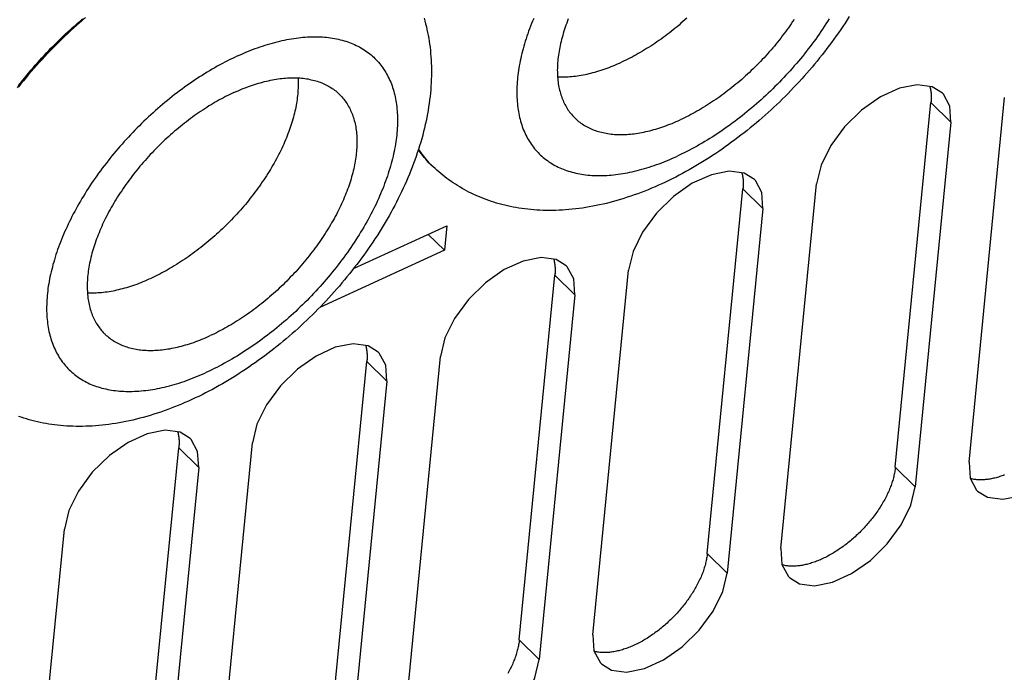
# Model space of a CAD drawing. Extents: x 0 to 594, y 0 to 420.
# Tile 90 of 131: x 514 to 526, y 121 to 129. Entities that reach past the tile are written whole.
import ezdxf

# ---------------------------------------------------------------- set-up
doc = ezdxf.new("R2010")
doc.units = 0
doc.header["$LTSCALE"] = 32.67
doc.layers.get('0').update_dxf_attribs({"linetype": 'CONTINUOUS'})

msp = doc.modelspace()

# ---------------------------------------------------------------- linework, layer by layer
at = {"color": 7, "linetype": 'CONTINUOUS'}
for p, q in [((525.365, 123.367), (525.79, 127.717)), ((524.486, 123.306), (524.911, 127.655)), ((525.149, 127.422), (524.724, 123.073)), ((518.95, 126.91), (518.949, 126.911)), ((522.243, 122.276), (522.668, 126.625)), ((523.122, 122.337), (523.547, 126.687)), ((522.906, 126.392), (522.481, 122.043)), ((518.023, 125.674), (519.136, 126.185)), ((519.136, 126.185), (519.108, 125.895)), ((519.108, 125.895), (518.915, 126.083)), ((519.108, 125.895), (517.62, 125.212)), ((520, 121.246), (520.425, 125.595)), ((520.878, 121.307), (521.303, 125.657)), ((520.663, 125.362), (520.237, 121.013)), ((518.635, 120.277), (519.06, 124.627)), ((517.756, 120.216), (518.182, 124.565)), ((518.419, 124.333), (517.994, 119.983)), ((516.392, 119.247), (516.817, 123.597)), ((515.513, 119.186), (515.938, 123.536)), ((516.176, 123.303), (515.751, 118.953)), ((514.148, 118.217), (514.574, 122.567))]:
    msp.add_line(p, q, dxfattribs=at)
at = {"color": 9, "linetype": 'CONTINUOUS'}
for p, q in [((525.149, 127.422), (524.911, 127.655)), ((518.949, 126.911), (518.95, 126.91)), ((522.906, 126.392), (522.668, 126.625)), ((520.663, 125.362), (520.425, 125.595)), ((518.419, 124.333), (518.182, 124.565)), ((516.176, 123.303), (515.938, 123.536)), ((524.486, 123.306), (524.724, 123.073)), ((522.243, 122.276), (522.481, 122.043)), ((520, 121.246), (520.237, 121.013))]:
    msp.add_line(p, q, dxfattribs=at)
at = {"color": 7, "linetype": 'CONTINUOUS'}
for points in [[(514.014, 127.832), (514.044, 127.869), (514.074, 127.905), (514.105, 127.942), (514.135, 127.978), (514.167, 128.014), (514.198, 128.05), (514.23, 128.086), (514.262, 128.121), (514.294, 128.157), (514.326, 128.192), (514.359, 128.227), (514.392, 128.261), (514.425, 128.296), (514.459, 128.33), (514.493, 128.364), (514.527, 128.397), (514.561, 128.431), (514.596, 128.464), (514.63, 128.497), (514.665, 128.529), (514.701, 128.561), (514.736, 128.593), (514.772, 128.625), (514.807, 128.656)], [(514.028, 127.857), (514.051, 127.888), (514.076, 127.919), (514.1, 127.949), (514.125, 127.98), (514.15, 128.01), (514.175, 128.04), (514.201, 128.07), (514.226, 128.1), (514.253, 128.13), (514.279, 128.159), (514.305, 128.189), (514.332, 128.218), (514.359, 128.247), (514.387, 128.275), (514.414, 128.304), (514.442, 128.332), (514.47, 128.36), (514.498, 128.388), (514.527, 128.416), (514.555, 128.443), (514.584, 128.47), (514.613, 128.497), (514.642, 128.524), (514.671, 128.55), (514.701, 128.576), (514.731, 128.602), (514.761, 128.627), (514.791, 128.653)], [(518.865, 128.66), (518.874, 128.628), (518.883, 128.594), (518.892, 128.56), (518.899, 128.526), (518.907, 128.492), (518.914, 128.457), (518.92, 128.421), (518.926, 128.386), (518.931, 128.35), (518.936, 128.314), (518.94, 128.277), (518.943, 128.24), (518.946, 128.202), (518.949, 128.164), (518.951, 128.126), (518.952, 128.088), (518.952, 128.049), (518.953, 128.009), (518.952, 127.97), (518.951, 127.93), (518.949, 127.89), (518.947, 127.85), (518.944, 127.809), (518.94, 127.769), (518.936, 127.727), (518.931, 127.686), (518.925, 127.645), (518.919, 127.603), (518.912, 127.561), (518.905, 127.519), (518.897, 127.477), (518.888, 127.435), (518.879, 127.393), (518.869, 127.351), (518.859, 127.308), (518.848, 127.266), (518.836, 127.223), (518.824, 127.181), (518.811, 127.139), (518.798, 127.096), (518.784, 127.054), (518.769, 127.011), (518.754, 126.969), (518.739, 126.927), (518.723, 126.885), (518.706, 126.843), (518.689, 126.8), (518.671, 126.759), (518.653, 126.717), (518.635, 126.675), (518.616, 126.633), (518.596, 126.592), (518.576, 126.551), (518.556, 126.51), (518.535, 126.469), (518.514, 126.428), (518.492, 126.387), (518.47, 126.346), (518.447, 126.306), (518.424, 126.266), (518.401, 126.226), (518.377, 126.186), (518.352, 126.146), (518.328, 126.107), (518.303, 126.067), (518.277, 126.028), (518.252, 125.989), (518.225, 125.951), (518.199, 125.912), (518.172, 125.874), (518.145, 125.836), (518.117, 125.798), (518.089, 125.76), (518.061, 125.723), (518.032, 125.686), (518.003, 125.649), (517.974, 125.612), (517.945, 125.576), (517.915, 125.539), (517.884, 125.503), (517.854, 125.467), (517.823, 125.432), (517.792, 125.397), (517.76, 125.361), (517.729, 125.327), (517.697, 125.292), (517.664, 125.258), (517.632, 125.224), (517.599, 125.19), (517.566, 125.157), (517.532, 125.123), (517.498, 125.091), (517.464, 125.058), (517.43, 125.026), (517.396, 124.994), (517.361, 124.962), (517.326, 124.93), (517.291, 124.899), (517.255, 124.868), (517.219, 124.838), (517.183, 124.808), (517.147, 124.778), (517.111, 124.748), (517.074, 124.719), (517.037, 124.69), (517, 124.662), (516.963, 124.634), (516.925, 124.606), (516.887, 124.578), (516.849, 124.551), (516.811, 124.525), (516.773, 124.498), (516.734, 124.472), (516.696, 124.447), (516.657, 124.422), (516.618, 124.397), (516.578, 124.372), (516.539, 124.348), (516.499, 124.325), (516.459, 124.302), (516.419, 124.279), (516.379, 124.256), (516.339, 124.234), (516.298, 124.213), (516.258, 124.192), (516.217, 124.171), (516.176, 124.151), (516.135, 124.132), (516.094, 124.113)], [(520.585, 128.653), (520.575, 128.628), (520.566, 128.603), (520.557, 128.578), (520.548, 128.554), (520.54, 128.529), (520.532, 128.505), (520.525, 128.48), (520.518, 128.456), (520.511, 128.432), (520.505, 128.408), (520.499, 128.384), (520.493, 128.36), (520.488, 128.337), (520.483, 128.313), (520.479, 128.29), (520.474, 128.266), (520.471, 128.243), (520.467, 128.22), (520.464, 128.198), (520.462, 128.175), (520.46, 128.153), (520.458, 128.13), (520.456, 128.108), (520.455, 128.086), (520.455, 128.065), (520.454, 128.043), (520.455, 128.022), (520.455, 128.001), (520.456, 127.98), (520.457, 127.959), (520.459, 127.939), (520.461, 127.919), (520.463, 127.899), (520.466, 127.879), (520.469, 127.86), (520.473, 127.84), (520.477, 127.821), (520.481, 127.803), (520.486, 127.784), (520.491, 127.766), (520.496, 127.748), (520.502, 127.731), (520.509, 127.713), (520.515, 127.696), (520.522, 127.679), (520.529, 127.663), (520.537, 127.647), (520.545, 127.631), (520.554, 127.615), (520.562, 127.6), (520.572, 127.585), (520.581, 127.57), (520.591, 127.556), (520.601, 127.542), (520.612, 127.528), (520.623, 127.515), (520.634, 127.502), (520.645, 127.489), (520.657, 127.477), (520.663, 127.471)], [(521.999, 128.661), (521.976, 128.64), (521.953, 128.62), (521.929, 128.6), (521.906, 128.58), (521.883, 128.56), (521.859, 128.541), (521.835, 128.522), (521.811, 128.503), (521.787, 128.484), (521.763, 128.466), (521.739, 128.448), (521.715, 128.43), (521.691, 128.412), (521.666, 128.395), (521.642, 128.378), (521.617, 128.361), (521.593, 128.345), (521.568, 128.329), (521.543, 128.313), (521.519, 128.298), (521.494, 128.282), (521.469, 128.268), (521.444, 128.253), (521.419, 128.239), (521.394, 128.225), (521.369, 128.211), (521.345, 128.198), (521.32, 128.185), (521.295, 128.173), (521.27, 128.16), (521.245, 128.148), (521.22, 128.137)], [(523.936, 128.682), (523.911, 128.642), (523.886, 128.603), (523.86, 128.564), (523.834, 128.526), (523.807, 128.487), (523.78, 128.449), (523.753, 128.411), (523.725, 128.373), (523.698, 128.335), (523.669, 128.298), (523.641, 128.261), (523.612, 128.224), (523.582, 128.187), (523.553, 128.15), (523.523, 128.114), (523.493, 128.078), (523.462, 128.042), (523.431, 128.007), (523.4, 127.971), (523.369, 127.936), (523.337, 127.902), (523.305, 127.867), (523.273, 127.833), (523.24, 127.799), (523.207, 127.765), (523.174, 127.732), (523.14, 127.698), (523.107, 127.665), (523.073, 127.633), (523.038, 127.601), (523.004, 127.568), (522.969, 127.537), (522.934, 127.505), (522.899, 127.474), (522.863, 127.443), (522.828, 127.413), (522.792, 127.383), (522.755, 127.353), (522.719, 127.323), (522.682, 127.294), (522.645, 127.265), (522.608, 127.237), (522.571, 127.209), (522.533, 127.181), (522.496, 127.153), (522.458, 127.126), (522.42, 127.1), (522.381, 127.073), (522.343, 127.047), (522.304, 127.022), (522.265, 126.996), (522.226, 126.972), (522.186, 126.947), (522.147, 126.923), (522.107, 126.9), (522.068, 126.876), (522.028, 126.854), (521.987, 126.831), (521.947, 126.809), (521.907, 126.788), (521.866, 126.767), (521.825, 126.746), (521.784, 126.726), (521.743, 126.707), (521.702, 126.687)], [(523.278, 128.645), (523.261, 128.62), (523.245, 128.595), (523.228, 128.571), (523.21, 128.546), (523.193, 128.522), (523.175, 128.497), (523.157, 128.473), (523.138, 128.449), (523.12, 128.424), (523.101, 128.4), (523.082, 128.377), (523.062, 128.353), (523.043, 128.329), (523.023, 128.306), (523.003, 128.282), (522.982, 128.259), (522.962, 128.236), (522.941, 128.213), (522.92, 128.19), (522.899, 128.168), (522.877, 128.146), (522.856, 128.123), (522.834, 128.101), (522.812, 128.079), (522.79, 128.058), (522.768, 128.036), (522.745, 128.015), (522.723, 127.994), (522.7, 127.973), (522.677, 127.953), (522.654, 127.932), (522.631, 127.912), (522.607, 127.892), (522.584, 127.873), (522.56, 127.853), (522.536, 127.834), (522.513, 127.815), (522.489, 127.797), (522.465, 127.778), (522.44, 127.76), (522.416, 127.743), (522.392, 127.725), (522.367, 127.708), (522.343, 127.691), (522.318, 127.674), (522.294, 127.658), (522.269, 127.642), (522.244, 127.626), (522.22, 127.61), (522.195, 127.595), (522.17, 127.58), (522.145, 127.566), (522.12, 127.552), (522.095, 127.538), (522.071, 127.524), (522.046, 127.511), (522.021, 127.498), (521.996, 127.485), (521.971, 127.473), (521.946, 127.461), (521.921, 127.45)], [(520.457, 127.962), (520.476, 127.961), (520.497, 127.961), (520.518, 127.961), (520.539, 127.961), (520.56, 127.962), (520.582, 127.963), (520.604, 127.965), (520.626, 127.966), (520.648, 127.969), (520.671, 127.971), (520.693, 127.974), (520.716, 127.978), (520.739, 127.982), (520.762, 127.986), (520.785, 127.99), (520.808, 127.995), (520.832, 128.001), (520.855, 128.006), (520.879, 128.013), (520.903, 128.019), (520.927, 128.026), (520.951, 128.033), (520.975, 128.041), (520.999, 128.049), (521.023, 128.057), (521.048, 128.066), (521.072, 128.075), (521.097, 128.084), (521.121, 128.094), (521.146, 128.104), (521.171, 128.115), (521.195, 128.126), (521.22, 128.137)], [(517.36, 127.949), (517.361, 127.931), (517.362, 127.91), (517.362, 127.889), (517.362, 127.868), (517.362, 127.847), (517.361, 127.825), (517.36, 127.803), (517.359, 127.781), (517.357, 127.759), (517.355, 127.736), (517.352, 127.714), (517.349, 127.691), (517.346, 127.668), (517.342, 127.645), (517.338, 127.622), (517.334, 127.598), (517.329, 127.575), (517.324, 127.551), (517.318, 127.527), (517.312, 127.503), (517.306, 127.479), (517.299, 127.455), (517.292, 127.431), (517.284, 127.406), (517.276, 127.382), (517.268, 127.357), (517.26, 127.333), (517.251, 127.308), (517.241, 127.283), (517.232, 127.258), (517.222, 127.234), (517.211, 127.209), (517.201, 127.184), (517.19, 127.159), (517.178, 127.133), (517.167, 127.108), (517.155, 127.083), (517.142, 127.058), (517.129, 127.033), (517.116, 127.008), (517.103, 126.983), (517.089, 126.957), (517.075, 126.932), (517.061, 126.907), (517.046, 126.882), (517.031, 126.857), (517.016, 126.832), (517, 126.807), (516.985, 126.782), (516.968, 126.757), (516.952, 126.732), (516.935, 126.708), (516.918, 126.683), (516.901, 126.658), (516.883, 126.634), (516.865, 126.609), (516.847, 126.585), (516.829, 126.561), (516.81, 126.537), (516.791, 126.513), (516.772, 126.489), (516.753, 126.465), (516.733, 126.441), (516.713, 126.418), (516.693, 126.395), (516.673, 126.371), (516.652, 126.348), (516.632, 126.325), (516.611, 126.303), (516.589, 126.28), (516.568, 126.258), (516.546, 126.236), (516.525, 126.214), (516.503, 126.192), (516.481, 126.17), (516.458, 126.149), (516.436, 126.128), (516.413, 126.106), (516.39, 126.086), (516.368, 126.065), (516.344, 126.045), (516.321, 126.025), (516.298, 126.005), (516.274, 125.985), (516.251, 125.966), (516.227, 125.947), (516.203, 125.928), (516.179, 125.909), (516.155, 125.891), (516.131, 125.873), (516.107, 125.855), (516.082, 125.837), (516.058, 125.82), (516.034, 125.803), (516.009, 125.786), (515.984, 125.77), (515.96, 125.754), (515.935, 125.738), (515.91, 125.723), (515.885, 125.707), (515.861, 125.693), (515.836, 125.678), (515.811, 125.664), (515.786, 125.65), (515.761, 125.636), (515.736, 125.623), (515.711, 125.61), (515.686, 125.598), (515.662, 125.585), (515.637, 125.573), (515.612, 125.562)], [(516.597, 127.774), (516.621, 127.786), (516.646, 127.796), (516.671, 127.807), (516.695, 127.817), (516.72, 127.827), (516.744, 127.836), (516.769, 127.845), (516.793, 127.854), (516.818, 127.862), (516.842, 127.87), (516.866, 127.878), (516.89, 127.885), (516.914, 127.892), (516.938, 127.899), (516.961, 127.905), (516.985, 127.91), (517.008, 127.916), (517.032, 127.921), (517.055, 127.925), (517.078, 127.93), (517.101, 127.933), (517.123, 127.937), (517.146, 127.94), (517.168, 127.943), (517.191, 127.945), (517.213, 127.947), (517.235, 127.948), (517.256, 127.949), (517.278, 127.95), (517.299, 127.95), (517.32, 127.95), (517.341, 127.95), (517.362, 127.949), (517.382, 127.948), (517.402, 127.946), (517.422, 127.944), (517.442, 127.942), (517.462, 127.939), (517.481, 127.936), (517.5, 127.932), (517.519, 127.928), (517.537, 127.924), (517.556, 127.919), (517.574, 127.914), (517.591, 127.909), (517.609, 127.903), (517.626, 127.897), (517.643, 127.89), (517.66, 127.883), (517.676, 127.876), (517.692, 127.868), (517.708, 127.86), (517.723, 127.851), (517.738, 127.843), (517.753, 127.833), (517.768, 127.824), (517.782, 127.814), (517.796, 127.804), (517.81, 127.793), (517.823, 127.782), (517.836, 127.771), (517.848, 127.759), (517.855, 127.753)], [(525.048, 127.769), (524.927, 127.843), (524.748, 127.867), (524.535, 127.825), (524.308, 127.722), (524.083, 127.564), (523.88, 127.366), (523.715, 127.141), (523.6, 126.908), (523.547, 126.687)], [(524.898, 127.847), (524.899, 127.843), (524.902, 127.831), (524.905, 127.82), (524.907, 127.808), (524.909, 127.796), (524.911, 127.784), (524.912, 127.772), (524.913, 127.76), (524.914, 127.747), (524.914, 127.735), (524.915, 127.722), (524.914, 127.709), (524.914, 127.696), (524.914, 127.682), (524.913, 127.669), (524.911, 127.655)], [(516.597, 127.774), (516.572, 127.763), (516.547, 127.751), (516.522, 127.739), (516.497, 127.726), (516.472, 127.713), (516.447, 127.7), (516.422, 127.686), (516.398, 127.672), (516.373, 127.658), (516.348, 127.644), (516.323, 127.629), (516.298, 127.614), (516.273, 127.598), (516.249, 127.582), (516.224, 127.566), (516.199, 127.55), (516.175, 127.533), (516.15, 127.516), (516.126, 127.499), (516.102, 127.481), (516.077, 127.464), (516.053, 127.445), (516.029, 127.427), (516.005, 127.408), (515.981, 127.39), (515.958, 127.37), (515.934, 127.351), (515.911, 127.331), (515.887, 127.312), (515.864, 127.291), (515.841, 127.271), (515.818, 127.251), (515.795, 127.23), (515.773, 127.209), (515.75, 127.188), (515.728, 127.166), (515.706, 127.144), (515.684, 127.123), (515.662, 127.101), (515.64, 127.078), (515.619, 127.056), (515.598, 127.034), (515.577, 127.011), (515.556, 126.988), (515.536, 126.965), (515.515, 126.942), (515.495, 126.918), (515.475, 126.895), (515.456, 126.871), (515.436, 126.847), (515.417, 126.824), (515.398, 126.8), (515.38, 126.775), (515.361, 126.751), (515.343, 126.727), (515.325, 126.702), (515.308, 126.678), (515.29, 126.653), (515.273, 126.629), (515.257, 126.604), (515.24, 126.579), (515.224, 126.554), (515.208, 126.529), (515.193, 126.504), (515.177, 126.479), (515.162, 126.454), (515.148, 126.429), (515.133, 126.404), (515.119, 126.379), (515.105, 126.354), (515.092, 126.328), (515.079, 126.303), (515.066, 126.278), (515.054, 126.253), (515.042, 126.228), (515.03, 126.203), (515.019, 126.178), (515.008, 126.153), (514.997, 126.128), (514.987, 126.103), (514.977, 126.078), (514.967, 126.053), (514.958, 126.028), (514.949, 126.004), (514.94, 125.979), (514.932, 125.954), (514.924, 125.93), (514.917, 125.906), (514.91, 125.881), (514.903, 125.857), (514.896, 125.833), (514.891, 125.809), (514.885, 125.785), (514.88, 125.762), (514.875, 125.738), (514.87, 125.715), (514.866, 125.691), (514.862, 125.668), (514.859, 125.645), (514.856, 125.623), (514.854, 125.6), (514.851, 125.578), (514.85, 125.555), (514.848, 125.533), (514.847, 125.511), (514.846, 125.49), (514.846, 125.468), (514.846, 125.447), (514.847, 125.426), (514.848, 125.405), (514.849, 125.384), (514.851, 125.364), (514.853, 125.344), (514.855, 125.324), (514.858, 125.304), (514.861, 125.285), (514.865, 125.265), (514.869, 125.246), (514.873, 125.228), (514.878, 125.209), (514.883, 125.191), (514.888, 125.173), (514.894, 125.156), (514.9, 125.138), (514.907, 125.121), (514.914, 125.104), (514.921, 125.088), (514.929, 125.072), (514.937, 125.056), (514.945, 125.04), (514.954, 125.025), (514.963, 125.01), (514.973, 124.995), (514.983, 124.981), (514.993, 124.967), (515.003, 124.953), (515.014, 124.94), (515.026, 124.927), (515.037, 124.914), (515.049, 124.902), (515.055, 124.896)], [(517.855, 127.753), (517.861, 127.747), (517.873, 127.735), (517.884, 127.722), (517.895, 127.709), (517.906, 127.696), (517.917, 127.682), (517.927, 127.668), (517.937, 127.654), (517.946, 127.639), (517.956, 127.624), (517.964, 127.609), (517.973, 127.593), (517.981, 127.577), (517.988, 127.561), (517.996, 127.545), (518.003, 127.528), (518.009, 127.511), (518.016, 127.493), (518.021, 127.476), (518.027, 127.458), (518.032, 127.44), (518.037, 127.421), (518.041, 127.403), (518.045, 127.384), (518.049, 127.364), (518.052, 127.345), (518.055, 127.325), (518.057, 127.305), (518.059, 127.285), (518.061, 127.265), (518.062, 127.244), (518.063, 127.223), (518.063, 127.202), (518.063, 127.181), (518.063, 127.159), (518.063, 127.138), (518.061, 127.116), (518.06, 127.094), (518.058, 127.071), (518.056, 127.049), (518.053, 127.026), (518.051, 127.004), (518.047, 126.981), (518.043, 126.958), (518.039, 126.934), (518.035, 126.911), (518.03, 126.887), (518.025, 126.864), (518.019, 126.84), (518.013, 126.816), (518.007, 126.792), (518, 126.768), (517.993, 126.744), (517.985, 126.719), (517.978, 126.695), (517.969, 126.67), (517.961, 126.646), (517.952, 126.621), (517.943, 126.596), (517.933, 126.571), (517.923, 126.546), (517.913, 126.521), (517.902, 126.496), (517.891, 126.471), (517.88, 126.446), (517.868, 126.421), (517.856, 126.396), (517.843, 126.371), (517.831, 126.346), (517.818, 126.321), (517.804, 126.295), (517.79, 126.27), (517.776, 126.245), (517.762, 126.22), (517.747, 126.195), (517.732, 126.17), (517.717, 126.145), (517.702, 126.12), (517.686, 126.095), (517.67, 126.07), (517.653, 126.045), (517.636, 126.02), (517.619, 125.996), (517.602, 125.971), (517.584, 125.947), (517.566, 125.922), (517.548, 125.898), (517.53, 125.874), (517.511, 125.85), (517.492, 125.826), (517.473, 125.802), (517.454, 125.778), (517.434, 125.754), (517.414, 125.731), (517.394, 125.707), (517.374, 125.684), (517.353, 125.661), (517.333, 125.638), (517.312, 125.616), (517.291, 125.593), (517.269, 125.571), (517.248, 125.548), (517.226, 125.526), (517.204, 125.505), (517.182, 125.483), (517.16, 125.461), (517.137, 125.44), (517.114, 125.419), (517.092, 125.398), (517.069, 125.378), (517.046, 125.358), (517.022, 125.337), (516.999, 125.318), (516.976, 125.298), (516.952, 125.279), (516.928, 125.259), (516.904, 125.241), (516.88, 125.222), (516.856, 125.204), (516.832, 125.185), (516.808, 125.168), (516.784, 125.15), (516.759, 125.133), (516.735, 125.116), (516.71, 125.099), (516.686, 125.083), (516.661, 125.067), (516.636, 125.051), (516.611, 125.035), (516.587, 125.02), (516.562, 125.005), (516.537, 124.991), (516.512, 124.977), (516.487, 124.963), (516.462, 124.949), (516.437, 124.936), (516.413, 124.923), (516.388, 124.91), (516.363, 124.898), (516.338, 124.886), (516.313, 124.875)], [(525.149, 127.422), (525.136, 127.612), (525.06, 127.756), (525.048, 127.769)], [(520.663, 127.471), (520.67, 127.465), (520.682, 127.453), (520.695, 127.442), (520.708, 127.431), (520.722, 127.42), (520.736, 127.41), (520.75, 127.4), (520.765, 127.391), (520.779, 127.381), (520.795, 127.373), (520.81, 127.364), (520.826, 127.356), (520.842, 127.348), (520.858, 127.341), (520.875, 127.334), (520.892, 127.327), (520.909, 127.321), (520.927, 127.315), (520.944, 127.31), (520.962, 127.305), (520.981, 127.3), (520.999, 127.296), (521.018, 127.292), (521.037, 127.288), (521.056, 127.285), (521.076, 127.282), (521.096, 127.28), (521.116, 127.278), (521.136, 127.276), (521.156, 127.275), (521.177, 127.274), (521.198, 127.274), (521.219, 127.274), (521.24, 127.274), (521.262, 127.275), (521.283, 127.276), (521.305, 127.277), (521.327, 127.279), (521.349, 127.281), (521.372, 127.284), (521.394, 127.287), (521.417, 127.291), (521.44, 127.294), (521.463, 127.299), (521.486, 127.303), (521.51, 127.308), (521.533, 127.313), (521.557, 127.319), (521.58, 127.325), (521.604, 127.332), (521.628, 127.339), (521.652, 127.346), (521.676, 127.354), (521.7, 127.361), (521.725, 127.37), (521.749, 127.379), (521.773, 127.388), (521.798, 127.397), (521.823, 127.407), (521.847, 127.417), (521.872, 127.428), (521.897, 127.438), (521.921, 127.45)], [(518.949, 126.911), (518.938, 126.922), (518.919, 126.941), (518.901, 126.961), (518.884, 126.981), (518.867, 127.001), (518.85, 127.022), (518.834, 127.043), (518.818, 127.065), (518.803, 127.087), (518.797, 127.095)], [(521.702, 126.687), (521.661, 126.669), (521.62, 126.651), (521.579, 126.633), (521.538, 126.616), (521.497, 126.6), (521.455, 126.584), (521.414, 126.568), (521.372, 126.553), (521.331, 126.539), (521.289, 126.525), (521.248, 126.512), (521.206, 126.499), (521.165, 126.487), (521.123, 126.475), (521.082, 126.464), (521.04, 126.453), (520.999, 126.444), (520.958, 126.434), (520.917, 126.426), (520.876, 126.418), (520.835, 126.41), (520.794, 126.403), (520.753, 126.397), (520.713, 126.391), (520.673, 126.386), (520.633, 126.382), (520.593, 126.378), (520.553, 126.375), (520.514, 126.372), (520.475, 126.37), (520.436, 126.369), (520.398, 126.368), (520.36, 126.367), (520.322, 126.368), (520.284, 126.369), (520.247, 126.37), (520.21, 126.372), (520.173, 126.375), (520.137, 126.378), (520.101, 126.382), (520.066, 126.386), (520.031, 126.391), (519.996, 126.396), (519.961, 126.402), (519.927, 126.408), (519.893, 126.415), (519.86, 126.422), (519.827, 126.43), (519.794, 126.438), (519.762, 126.447), (519.73, 126.456), (519.698, 126.466), (519.667, 126.476), (519.636, 126.486), (519.605, 126.498), (519.575, 126.509), (519.545, 126.521), (519.515, 126.533), (519.486, 126.546), (519.457, 126.559), (519.428, 126.573), (519.4, 126.587), (519.372, 126.602), (519.344, 126.617), (519.317, 126.632), (519.29, 126.648), (519.264, 126.664), (519.238, 126.68), (519.212, 126.697), (519.186, 126.715), (519.161, 126.732), (519.136, 126.751), (519.112, 126.769), (519.088, 126.788), (519.064, 126.807), (519.04, 126.827), (519.017, 126.847), (518.995, 126.868), (518.972, 126.888), (518.95, 126.91)], [(522.805, 126.739), (522.684, 126.813), (522.504, 126.837), (522.292, 126.795), (522.064, 126.692), (521.84, 126.534), (521.637, 126.336), (521.471, 126.111), (521.357, 125.878), (521.303, 125.657)], [(522.655, 126.817), (522.656, 126.813), (522.659, 126.801), (522.661, 126.79), (522.664, 126.778), (522.666, 126.767), (522.667, 126.754), (522.669, 126.742), (522.67, 126.73), (522.67, 126.717), (522.671, 126.705), (522.671, 126.692), (522.671, 126.679), (522.671, 126.666), (522.67, 126.652), (522.669, 126.639), (522.668, 126.625)], [(522.906, 126.392), (522.893, 126.582), (522.817, 126.726), (522.805, 126.739)], [(520.561, 125.709), (520.44, 125.783), (520.261, 125.807), (520.048, 125.765), (519.821, 125.662), (519.597, 125.504), (519.394, 125.306), (519.228, 125.081), (519.113, 124.848), (519.06, 124.627)], [(520.412, 125.787), (520.413, 125.783), (520.416, 125.771), (520.418, 125.76), (520.42, 125.748), (520.422, 125.737), (520.424, 125.725), (520.425, 125.712), (520.426, 125.7), (520.427, 125.687), (520.428, 125.675), (520.428, 125.662), (520.428, 125.649), (520.428, 125.636), (520.427, 125.622), (520.426, 125.609), (520.425, 125.595)], [(520.663, 125.362), (520.65, 125.552), (520.573, 125.696), (520.561, 125.709)], [(514.849, 125.387), (514.867, 125.386), (514.888, 125.386), (514.909, 125.386), (514.931, 125.386), (514.952, 125.387), (514.974, 125.388), (514.996, 125.39), (515.018, 125.391), (515.04, 125.394), (515.062, 125.396), (515.085, 125.399), (515.108, 125.403), (515.131, 125.407), (515.154, 125.411), (515.177, 125.415), (515.2, 125.42), (515.224, 125.426), (515.247, 125.432), (515.271, 125.438), (515.295, 125.444), (515.319, 125.451), (515.343, 125.458), (515.367, 125.466), (515.391, 125.474), (515.415, 125.482), (515.44, 125.491), (515.464, 125.5), (515.489, 125.509), (515.513, 125.519), (515.538, 125.529), (515.562, 125.54), (515.587, 125.551), (515.612, 125.562)], [(515.055, 124.896), (515.061, 124.89), (515.074, 124.878), (515.087, 124.867), (515.1, 124.856), (515.114, 124.845), (515.128, 124.835), (515.142, 124.825), (515.156, 124.816), (515.171, 124.806), (515.186, 124.798), (515.202, 124.789), (515.218, 124.781), (515.234, 124.773), (515.25, 124.766), (515.267, 124.759), (515.284, 124.752), (515.301, 124.746), (515.318, 124.74), (515.336, 124.735), (515.354, 124.73), (515.372, 124.725), (515.391, 124.721), (515.41, 124.717), (515.429, 124.713), (515.448, 124.71), (515.468, 124.707), (515.487, 124.705), (515.507, 124.703), (515.528, 124.701), (515.548, 124.7), (515.569, 124.699), (515.59, 124.699), (515.611, 124.699), (515.632, 124.699), (515.653, 124.7), (515.675, 124.701), (515.697, 124.702), (515.719, 124.704), (515.741, 124.707), (515.764, 124.709), (515.786, 124.712), (515.809, 124.716), (515.832, 124.719), (515.855, 124.724), (515.878, 124.728), (515.901, 124.733), (515.925, 124.739), (515.948, 124.744), (515.972, 124.75), (515.996, 124.757), (516.02, 124.764), (516.044, 124.771), (516.068, 124.779), (516.092, 124.787), (516.116, 124.795), (516.141, 124.804), (516.165, 124.813), (516.19, 124.822), (516.214, 124.832), (516.239, 124.842), (516.264, 124.853), (516.288, 124.863), (516.313, 124.875)], [(518.318, 124.679), (518.197, 124.753), (518.018, 124.777), (517.805, 124.736), (517.578, 124.632), (517.353, 124.474), (517.151, 124.276), (516.985, 124.051), (516.87, 123.818), (516.817, 123.597)], [(518.168, 124.757), (518.17, 124.753), (518.172, 124.742), (518.175, 124.73), (518.177, 124.718), (518.179, 124.707), (518.181, 124.695), (518.182, 124.682), (518.183, 124.67), (518.184, 124.657), (518.184, 124.645), (518.185, 124.632), (518.185, 124.619), (518.184, 124.606), (518.184, 124.592), (518.183, 124.579), (518.182, 124.565)], [(518.419, 124.333), (518.407, 124.522), (518.33, 124.666), (518.318, 124.679)], [(516.094, 124.113), (516.053, 124.094), (516.012, 124.076), (515.971, 124.058), (515.93, 124.041), (515.888, 124.025), (515.847, 124.009), (515.806, 123.993), (515.764, 123.978), (515.723, 123.964), (515.681, 123.95), (515.64, 123.937), (515.598, 123.924), (515.557, 123.912), (515.515, 123.9), (515.474, 123.889), (515.432, 123.879), (515.391, 123.869), (515.35, 123.859), (515.308, 123.851), (515.267, 123.843), (515.226, 123.835), (515.186, 123.828), (515.145, 123.822), (515.105, 123.816), (515.064, 123.811), (515.024, 123.807), (514.985, 123.803), (514.945, 123.8), (514.906, 123.797), (514.867, 123.795), (514.828, 123.794), (514.789, 123.793), (514.751, 123.793), (514.713, 123.793), (514.676, 123.794), (514.639, 123.795), (514.602, 123.797), (514.565, 123.8), (514.529, 123.803), (514.493, 123.807), (514.457, 123.811), (514.422, 123.816), (514.387, 123.821), (514.353, 123.827), (514.319, 123.833), (514.285, 123.84), (514.252, 123.847), (514.218, 123.855), (514.186, 123.863), (514.153, 123.872), (514.121, 123.881), (514.09, 123.891), (514.058, 123.901), (514.027, 123.912)], [(525.466, 123.021), (525.587, 122.947), (525.767, 122.923), (525.979, 122.964), (526.206, 123.068), (526.431, 123.225), (526.634, 123.424), (526.799, 123.649), (526.914, 123.882), (526.967, 124.103)], [(516.075, 123.649), (515.954, 123.723), (515.774, 123.747), (515.562, 123.706), (515.334, 123.602), (515.11, 123.444), (514.907, 123.246), (514.741, 123.021), (514.627, 122.788), (514.574, 122.567)], [(515.925, 123.727), (515.926, 123.723), (515.929, 123.712), (515.932, 123.7), (515.934, 123.688), (515.936, 123.677), (515.937, 123.665), (515.939, 123.652), (515.94, 123.64), (515.941, 123.628), (515.941, 123.615), (515.941, 123.602), (515.941, 123.589), (515.941, 123.576), (515.94, 123.563), (515.939, 123.549), (515.938, 123.536)], [(516.176, 123.303), (516.163, 123.492), (516.087, 123.636), (516.075, 123.649)], [(525.365, 123.367), (525.378, 123.177), (525.454, 123.033), (525.466, 123.021)], [(524.486, 123.306), (524.485, 123.292), (524.483, 123.278), (524.481, 123.264), (524.479, 123.25), (524.476, 123.236), (524.473, 123.222), (524.47, 123.208), (524.467, 123.193), (524.463, 123.178), (524.459, 123.164), (524.455, 123.149), (524.45, 123.134), (524.445, 123.119), (524.44, 123.104), (524.435, 123.089), (524.429, 123.074), (524.423, 123.059), (524.417, 123.044), (524.411, 123.029), (524.404, 123.014), (524.397, 122.999), (524.39, 122.983), (524.383, 122.968), (524.375, 122.953), (524.367, 122.937), (524.359, 122.922), (524.351, 122.907), (524.342, 122.892), (524.333, 122.876), (524.324, 122.861), (524.315, 122.846), (524.305, 122.831), (524.296, 122.816), (524.286, 122.8), (524.276, 122.785), (524.265, 122.77), (524.255, 122.755), (524.244, 122.741), (524.233, 122.726), (524.222, 122.711), (524.21, 122.696), (524.199, 122.682), (524.187, 122.667), (524.175, 122.653), (524.163, 122.639), (524.151, 122.625), (524.138, 122.611), (524.126, 122.597), (524.113, 122.583), (524.1, 122.569), (524.087, 122.556), (524.074, 122.542), (524.061, 122.529), (524.047, 122.516), (524.034, 122.503), (524.02, 122.49), (524.006, 122.477), (523.992, 122.465), (523.978, 122.452), (523.964, 122.44), (523.95, 122.428), (523.935, 122.416), (523.921, 122.405), (523.906, 122.393), (523.892, 122.382), (523.877, 122.371), (523.862, 122.36), (523.848, 122.349), (523.833, 122.339), (523.818, 122.329), (523.803, 122.319), (523.788, 122.309), (523.773, 122.299), (523.758, 122.29), (523.743, 122.281), (523.728, 122.272), (523.713, 122.263), (523.697, 122.255), (523.682, 122.247), (523.667, 122.239), (523.652, 122.231), (523.637, 122.224), (523.622, 122.217), (523.607, 122.21), (523.592, 122.203), (523.577, 122.197), (523.562, 122.19), (523.547, 122.185), (523.532, 122.179), (523.517, 122.174), (523.502, 122.169), (523.488, 122.164), (523.473, 122.159), (523.458, 122.155), (523.444, 122.151), (523.43, 122.147), (523.415, 122.144), (523.401, 122.141), (523.387, 122.138), (523.373, 122.135), (523.359, 122.133), (523.345, 122.131), (523.332, 122.129), (523.318, 122.128), (523.305, 122.127), (523.292, 122.126), (523.278, 122.125), (523.265, 122.125), (523.253, 122.125), (523.24, 122.125), (523.227, 122.126), (523.215, 122.127), (523.203, 122.128), (523.191, 122.13), (523.179, 122.131), (523.167, 122.133), (523.156, 122.136), (523.144, 122.138), (523.138, 122.14)], [(525.79, 123.215), (525.775, 123.209), (525.76, 123.204), (525.746, 123.199), (525.731, 123.194), (525.716, 123.189), (525.702, 123.185), (525.687, 123.181), (525.673, 123.177), (525.659, 123.174), (525.644, 123.171), (525.63, 123.168), (525.616, 123.165), (525.602, 123.163), (525.589, 123.161), (525.575, 123.159), (525.561, 123.158), (525.548, 123.157), (525.535, 123.156), (525.522, 123.155), (525.509, 123.155), (525.496, 123.155), (525.483, 123.155), (525.471, 123.156), (525.458, 123.157), (525.446, 123.158), (525.434, 123.159), (525.422, 123.161), (525.411, 123.163), (525.399, 123.166), (525.388, 123.168), (525.382, 123.17)], [(523.223, 121.991), (523.344, 121.917), (523.523, 121.893), (523.736, 121.934), (523.963, 122.038), (524.188, 122.195), (524.39, 122.394), (524.556, 122.619), (524.671, 122.852), (524.724, 123.073)], [(522.243, 122.276), (522.242, 122.262), (522.24, 122.248), (522.238, 122.234), (522.235, 122.22), (522.233, 122.206), (522.23, 122.192), (522.227, 122.178), (522.223, 122.163), (522.22, 122.148), (522.216, 122.134), (522.211, 122.119), (522.207, 122.104), (522.202, 122.089), (522.197, 122.075), (522.192, 122.06), (522.186, 122.044), (522.18, 122.029), (522.174, 122.014), (522.168, 121.999), (522.161, 121.984), (522.154, 121.969), (522.147, 121.953), (522.14, 121.938), (522.132, 121.923), (522.124, 121.907), (522.116, 121.892), (522.107, 121.877), (522.099, 121.862), (522.09, 121.846), (522.081, 121.831), (522.072, 121.816), (522.062, 121.801), (522.052, 121.786), (522.042, 121.771), (522.032, 121.755), (522.022, 121.74), (522.011, 121.726), (522, 121.711), (521.989, 121.696), (521.978, 121.681), (521.967, 121.666), (521.955, 121.652), (521.944, 121.637), (521.932, 121.623), (521.92, 121.609), (521.907, 121.595), (521.895, 121.581), (521.882, 121.567), (521.87, 121.553), (521.857, 121.539), (521.844, 121.526), (521.831, 121.512), (521.817, 121.499), (521.804, 121.486), (521.79, 121.473), (521.777, 121.46), (521.763, 121.447), (521.749, 121.435), (521.735, 121.422), (521.721, 121.41), (521.706, 121.398), (521.692, 121.386), (521.678, 121.375), (521.663, 121.363), (521.649, 121.352), (521.634, 121.341), (521.619, 121.33), (521.604, 121.319), (521.589, 121.309), (521.575, 121.299), (521.56, 121.289), (521.545, 121.279), (521.53, 121.269), (521.515, 121.26), (521.499, 121.251), (521.484, 121.242), (521.469, 121.233), (521.454, 121.225), (521.439, 121.217), (521.424, 121.209), (521.409, 121.201), (521.394, 121.194), (521.379, 121.187), (521.363, 121.18), (521.348, 121.173), (521.333, 121.167), (521.318, 121.161), (521.304, 121.155), (521.289, 121.149), (521.274, 121.144), (521.259, 121.139), (521.244, 121.134), (521.23, 121.129), (521.215, 121.125), (521.201, 121.121), (521.186, 121.117), (521.172, 121.114), (521.158, 121.111), (521.144, 121.108), (521.13, 121.105), (521.116, 121.103), (521.102, 121.101), (521.088, 121.099), (521.075, 121.098), (521.061, 121.097), (521.048, 121.096), (521.035, 121.095), (521.022, 121.095), (521.009, 121.095), (520.997, 121.095), (520.984, 121.096), (520.972, 121.097), (520.96, 121.098), (520.947, 121.1), (520.936, 121.101), (520.924, 121.103), (520.912, 121.106), (520.901, 121.108), (520.895, 121.11)], [(523.122, 122.337), (523.134, 122.147), (523.211, 122.003), (523.223, 121.991)], [(520.98, 120.961), (521.101, 120.887), (521.28, 120.863), (521.493, 120.904), (521.72, 121.008), (521.944, 121.165), (522.147, 121.364), (522.313, 121.589), (522.428, 121.822), (522.481, 122.043)], [(520, 121.246), (519.998, 121.232), (519.997, 121.218), (519.994, 121.204), (519.992, 121.19), (519.99, 121.176), (519.987, 121.162), (519.984, 121.148), (519.98, 121.133), (519.976, 121.119), (519.972, 121.104), (519.968, 121.089), (519.964, 121.074), (519.959, 121.059), (519.954, 121.045), (519.948, 121.03), (519.943, 121.014), (519.937, 120.999), (519.931, 120.984), (519.924, 120.969), (519.918, 120.954), (519.911, 120.939), (519.904, 120.923), (519.896, 120.908), (519.889, 120.893), (519.881, 120.878), (519.873, 120.862), (519.864, 120.847)], [(520.878, 121.307), (520.891, 121.117), (520.968, 120.973), (520.98, 120.961)], [(518.736, 119.931), (518.857, 119.857), (519.037, 119.833), (519.249, 119.874), (519.477, 119.978), (519.701, 120.135), (519.904, 120.334), (520.07, 120.559), (520.184, 120.792), (520.237, 121.013)]]:
    msp.add_lwpolyline(points, dxfattribs=at)
at = {"color": 9, "linetype": 'CONTINUOUS'}
for points in [[(514.825, 128.669), (514.789, 128.638), (514.753, 128.606), (514.717, 128.574), (514.682, 128.542), (514.646, 128.509), (514.611, 128.476), (514.577, 128.443), (514.542, 128.41), (514.508, 128.376), (514.474, 128.342), (514.44, 128.308), (514.406, 128.273), (514.373, 128.239), (514.34, 128.204), (514.307, 128.169), (514.274, 128.133), (514.242, 128.098), (514.21, 128.062), (514.179, 128.026), (514.147, 127.989), (514.116, 127.953), (514.086, 127.916), (514.055, 127.88), (514.025, 127.843)], [(520.172, 128.657), (520.159, 128.627), (520.147, 128.596), (520.135, 128.566), (520.123, 128.536), (520.112, 128.506), (520.102, 128.476), (520.091, 128.446), (520.081, 128.416), (520.072, 128.386), (520.063, 128.356), (520.054, 128.327), (520.046, 128.297), (520.038, 128.268), (520.03, 128.239), (520.023, 128.21), (520.017, 128.181), (520.011, 128.152), (520.005, 128.124), (520, 128.095), (519.995, 128.067), (519.99, 128.039), (519.986, 128.011), (519.983, 127.983), (519.98, 127.956), (519.977, 127.929), (519.975, 127.902), (519.973, 127.875), (519.972, 127.848), (519.971, 127.822), (519.97, 127.795), (519.97, 127.769), (519.971, 127.744), (519.972, 127.718), (519.973, 127.693), (519.975, 127.668), (519.977, 127.643), (519.979, 127.618), (519.982, 127.594), (519.986, 127.57), (519.99, 127.547), (519.994, 127.523), (519.999, 127.5), (520.004, 127.477), (520.01, 127.455), (520.016, 127.433), (520.022, 127.411), (520.029, 127.389), (520.036, 127.368), (520.044, 127.347), (520.052, 127.326), (520.061, 127.306), (520.07, 127.286), (520.079, 127.266), (520.089, 127.247), (520.1, 127.228), (520.11, 127.209), (520.121, 127.191), (520.133, 127.173), (520.145, 127.156), (520.157, 127.139), (520.17, 127.122), (520.183, 127.105), (520.196, 127.089), (520.21, 127.074), (520.225, 127.058), (520.239, 127.044), (520.254, 127.029), (520.27, 127.015), (520.286, 127.001), (520.302, 126.988), (520.318, 126.975), (520.335, 126.963), (520.352, 126.95), (520.37, 126.939), (520.388, 126.927), (520.406, 126.917), (520.425, 126.906), (520.444, 126.896), (520.464, 126.886), (520.483, 126.877), (520.503, 126.869), (520.524, 126.86), (520.544, 126.852), (520.565, 126.845), (520.587, 126.838), (520.608, 126.831), (520.63, 126.825), (520.652, 126.819), (520.675, 126.814), (520.698, 126.809), (520.721, 126.804), (520.744, 126.8), (520.768, 126.797), (520.792, 126.794), (520.816, 126.791), (520.841, 126.789), (520.865, 126.787), (520.89, 126.786), (520.915, 126.785), (520.941, 126.784), (520.967, 126.784), (520.992, 126.785), (521.019, 126.786), (521.045, 126.787), (521.072, 126.789), (521.098, 126.791), (521.125, 126.793), (521.153, 126.796), (521.18, 126.8), (521.207, 126.804), (521.235, 126.808), (521.263, 126.813), (521.291, 126.818), (521.319, 126.824), (521.348, 126.83)], [(523.698, 128.653), (523.678, 128.623), (523.659, 128.592), (523.639, 128.562), (523.619, 128.532), (523.599, 128.502), (523.578, 128.472), (523.557, 128.442), (523.536, 128.412), (523.514, 128.382), (523.492, 128.353), (523.47, 128.323), (523.447, 128.294), (523.424, 128.264), (523.401, 128.235), (523.378, 128.206), (523.354, 128.177), (523.33, 128.149), (523.306, 128.12), (523.281, 128.092), (523.256, 128.063), (523.231, 128.035), (523.206, 128.008), (523.181, 127.98), (523.155, 127.952), (523.129, 127.925), (523.103, 127.898), (523.076, 127.871), (523.05, 127.845), (523.023, 127.818), (522.996, 127.792), (522.969, 127.766), (522.941, 127.74), (522.914, 127.715), (522.886, 127.689), (522.858, 127.664), (522.83, 127.64), (522.801, 127.615), (522.773, 127.591), (522.744, 127.567), (522.716, 127.544), (522.687, 127.52), (522.658, 127.497), (522.629, 127.474), (522.6, 127.452), (522.57, 127.43), (522.541, 127.408), (522.511, 127.386), (522.482, 127.365), (522.452, 127.344), (522.422, 127.323)], [(516.639, 128.211), (516.669, 128.224), (516.699, 128.238), (516.73, 128.251), (516.76, 128.263), (516.789, 128.275), (516.819, 128.287), (516.849, 128.298), (516.879, 128.309), (516.908, 128.319), (516.938, 128.329), (516.967, 128.339), (516.997, 128.348), (517.026, 128.357), (517.055, 128.365), (517.084, 128.373), (517.113, 128.38), (517.142, 128.387), (517.17, 128.394), (517.198, 128.4), (517.227, 128.406), (517.255, 128.411), (517.283, 128.416), (517.31, 128.42), (517.338, 128.424), (517.365, 128.427), (517.393, 128.431), (517.42, 128.433), (517.446, 128.435), (517.473, 128.437), (517.499, 128.438), (517.525, 128.439), (517.551, 128.44), (517.577, 128.44), (517.602, 128.439), (517.628, 128.438), (517.653, 128.437), (517.677, 128.435), (517.702, 128.433), (517.726, 128.43), (517.75, 128.427), (517.774, 128.423), (517.797, 128.419), (517.82, 128.415), (517.843, 128.41), (517.865, 128.405), (517.888, 128.399), (517.91, 128.393), (517.931, 128.386), (517.953, 128.379), (517.974, 128.372), (517.994, 128.364), (518.015, 128.355), (518.035, 128.347), (518.054, 128.337), (518.074, 128.328), (518.093, 128.318), (518.111, 128.307), (518.13, 128.296), (518.148, 128.285), (518.165, 128.273), (518.183, 128.261), (518.2, 128.249), (518.216, 128.236), (518.232, 128.223), (518.248, 128.209), (518.264, 128.195), (518.279, 128.18), (518.293, 128.165), (518.308, 128.15), (518.321, 128.135), (518.335, 128.118), (518.348, 128.102), (518.361, 128.085), (518.373, 128.068), (518.385, 128.051), (518.397, 128.033), (518.408, 128.015), (518.418, 127.996), (518.429, 127.977), (518.438, 127.958), (518.448, 127.938), (518.457, 127.918), (518.466, 127.898), (518.474, 127.877), (518.482, 127.856), (518.489, 127.835), (518.496, 127.813), (518.502, 127.791), (518.508, 127.769), (518.514, 127.747), (518.519, 127.724), (518.524, 127.701), (518.528, 127.677), (518.532, 127.654), (518.536, 127.63), (518.539, 127.606), (518.541, 127.581), (518.543, 127.556), (518.545, 127.531), (518.546, 127.506), (518.547, 127.48), (518.548, 127.455), (518.548, 127.429), (518.547, 127.402), (518.546, 127.376), (518.545, 127.349), (518.543, 127.322), (518.541, 127.295), (518.538, 127.268), (518.535, 127.24), (518.531, 127.213), (518.527, 127.185), (518.523, 127.157), (518.518, 127.129), (518.513, 127.1), (518.507, 127.072), (518.501, 127.043), (518.495, 127.014), (518.488, 126.985), (518.48, 126.956), (518.472, 126.927), (518.464, 126.897), (518.455, 126.868), (518.446, 126.838), (518.437, 126.808), (518.427, 126.778), (518.416, 126.748), (518.406, 126.718), (518.394, 126.688), (518.383, 126.658), (518.371, 126.628), (518.358, 126.597), (518.346, 126.567), (518.333, 126.537), (518.319, 126.506), (518.305, 126.476), (518.291, 126.445), (518.276, 126.414), (518.261, 126.384), (518.245, 126.353), (518.229, 126.323), (518.213, 126.292), (518.197, 126.261), (518.18, 126.231), (518.162, 126.2), (518.145, 126.17), (518.126, 126.139), (518.108, 126.109), (518.089, 126.078), (518.07, 126.048), (518.051, 126.017), (518.031, 125.987), (518.011, 125.957), (517.99, 125.927), (517.97, 125.897), (517.949, 125.867), (517.927, 125.837), (517.906, 125.807), (517.884, 125.778), (517.861, 125.748), (517.839, 125.719), (517.816, 125.689), (517.793, 125.66), (517.769, 125.631), (517.746, 125.602), (517.722, 125.574), (517.697, 125.545), (517.673, 125.517), (517.648, 125.489), (517.623, 125.461), (517.598, 125.433), (517.572, 125.405), (517.547, 125.377), (517.521, 125.35), (517.494, 125.323), (517.468, 125.296), (517.441, 125.27), (517.415, 125.243), (517.388, 125.217), (517.36, 125.191), (517.333, 125.165), (517.305, 125.14), (517.278, 125.115), (517.25, 125.09), (517.222, 125.065), (517.193, 125.04), (517.165, 125.016), (517.136, 124.992), (517.108, 124.969), (517.079, 124.945), (517.05, 124.922), (517.021, 124.899), (516.991, 124.877), (516.962, 124.855), (516.933, 124.833), (516.903, 124.811), (516.873, 124.79), (516.844, 124.769), (516.814, 124.749)], [(516.639, 128.211), (516.609, 128.197), (516.579, 128.182), (516.548, 128.167), (516.518, 128.152), (516.488, 128.137), (516.458, 128.121), (516.427, 128.104), (516.397, 128.088), (516.367, 128.07), (516.336, 128.053), (516.306, 128.035), (516.276, 128.017), (516.246, 127.998), (516.216, 127.979), (516.186, 127.96), (516.156, 127.941), (516.126, 127.921), (516.096, 127.9), (516.066, 127.88), (516.036, 127.859), (516.007, 127.838), (515.977, 127.816), (515.948, 127.794), (515.918, 127.772), (515.889, 127.75), (515.86, 127.727), (515.831, 127.704), (515.802, 127.68), (515.773, 127.657), (515.745, 127.633), (515.716, 127.609), (515.688, 127.584), (515.66, 127.559), (515.632, 127.534), (515.604, 127.509), (515.577, 127.484), (515.549, 127.458), (515.522, 127.432), (515.495, 127.406), (515.468, 127.379), (515.442, 127.353), (515.415, 127.326), (515.389, 127.299), (515.363, 127.272), (515.337, 127.244), (515.312, 127.216), (515.287, 127.189), (515.262, 127.16), (515.237, 127.132), (515.212, 127.104), (515.188, 127.075), (515.164, 127.047), (515.14, 127.018), (515.117, 126.989), (515.094, 126.96), (515.071, 126.93), (515.048, 126.901), (515.026, 126.871), (515.004, 126.842), (514.982, 126.812), (514.961, 126.782), (514.94, 126.752), (514.919, 126.722), (514.899, 126.692), (514.879, 126.662), (514.859, 126.632), (514.839, 126.601), (514.82, 126.571), (514.802, 126.54), (514.783, 126.51), (514.765, 126.479), (514.747, 126.449), (514.73, 126.418), (514.713, 126.388), (514.697, 126.357), (514.68, 126.327), (514.664, 126.296), (514.649, 126.265), (514.634, 126.235), (514.619, 126.204), (514.605, 126.174), (514.591, 126.143), (514.577, 126.113), (514.564, 126.082), (514.551, 126.052), (514.539, 126.021), (514.527, 125.991), (514.515, 125.961), (514.504, 125.931), (514.493, 125.901), (514.483, 125.871), (514.473, 125.841), (514.463, 125.811), (514.454, 125.781), (514.446, 125.752), (514.437, 125.723), (514.43, 125.693), (514.422, 125.664), (514.415, 125.635), (514.409, 125.606), (514.402, 125.577), (514.397, 125.549), (514.391, 125.52), (514.387, 125.492), (514.382, 125.464), (514.378, 125.436), (514.375, 125.409), (514.372, 125.381), (514.369, 125.354), (514.367, 125.327), (514.365, 125.3), (514.363, 125.273), (514.363, 125.247), (514.362, 125.22), (514.362, 125.194), (514.362, 125.169), (514.363, 125.143), (514.365, 125.118), (514.366, 125.093), (514.368, 125.068), (514.371, 125.044), (514.374, 125.019), (514.378, 124.995), (514.381, 124.972), (514.386, 124.948), (514.39, 124.925), (514.396, 124.902), (514.401, 124.88), (514.407, 124.858), (514.414, 124.836), (514.421, 124.814), (514.428, 124.793), (514.436, 124.772), (514.444, 124.751), (514.453, 124.731), (514.462, 124.711), (514.471, 124.691), (514.481, 124.672), (514.491, 124.653), (514.502, 124.635), (514.513, 124.616), (514.525, 124.598), (514.537, 124.581), (514.549, 124.564), (514.562, 124.547), (514.575, 124.531), (514.588, 124.515), (514.602, 124.499), (514.616, 124.484), (514.631, 124.469), (514.646, 124.454), (514.661, 124.44), (514.677, 124.426), (514.693, 124.413), (514.71, 124.4), (514.727, 124.388), (514.744, 124.376), (514.762, 124.364), (514.78, 124.353), (514.798, 124.342), (514.817, 124.331), (514.836, 124.321), (514.855, 124.312), (514.875, 124.302), (514.895, 124.294), (514.915, 124.285), (514.936, 124.277), (514.957, 124.27), (514.978, 124.263), (515, 124.256), (515.022, 124.25), (515.044, 124.244), (515.067, 124.239), (515.09, 124.234), (515.113, 124.23), (515.136, 124.226), (515.16, 124.222), (515.184, 124.219), (515.208, 124.216), (515.232, 124.214), (515.257, 124.212), (515.282, 124.211), (515.307, 124.21), (515.333, 124.209), (515.358, 124.209), (515.384, 124.21), (515.41, 124.211), (515.437, 124.212), (515.463, 124.214), (515.49, 124.216), (515.517, 124.219), (515.544, 124.222), (515.572, 124.225), (515.599, 124.229), (515.627, 124.233), (515.655, 124.238), (515.683, 124.244), (515.711, 124.249), (515.74, 124.255)], [(522.422, 127.323), (522.392, 127.303), (522.362, 127.283), (522.332, 127.264), (522.302, 127.244), (522.272, 127.226), (522.242, 127.207), (522.212, 127.189), (522.181, 127.171), (522.151, 127.154), (522.121, 127.136), (522.091, 127.12), (522.06, 127.103), (522.03, 127.087), (522, 127.072), (521.969, 127.057), (521.939, 127.042), (521.909, 127.027), (521.879, 127.013)], [(518.798, 127.096), (518.805, 127.084), (518.82, 127.062), (518.836, 127.04), (518.852, 127.019), (518.869, 126.998), (518.886, 126.978), (518.904, 126.958), (518.922, 126.938), (518.941, 126.919)], [(521.348, 126.83), (521.376, 126.837), (521.405, 126.844), (521.434, 126.851), (521.463, 126.859), (521.492, 126.867), (521.521, 126.876), (521.55, 126.885), (521.58, 126.895), (521.609, 126.905), (521.639, 126.915), (521.669, 126.926), (521.699, 126.937), (521.728, 126.949), (521.758, 126.961), (521.788, 126.973), (521.818, 126.986), (521.849, 127), (521.879, 127.013)], [(516.814, 124.749), (516.784, 124.728), (516.754, 124.708), (516.724, 124.689), (516.694, 124.67), (516.664, 124.651), (516.634, 124.632), (516.603, 124.614), (516.573, 124.596), (516.543, 124.579), (516.513, 124.562), (516.482, 124.545), (516.452, 124.528), (516.422, 124.512), (516.391, 124.497), (516.361, 124.482), (516.331, 124.467), (516.301, 124.452), (516.27, 124.438)], [(515.74, 124.255), (515.768, 124.262), (515.797, 124.269), (515.826, 124.276), (515.855, 124.284), (515.884, 124.293), (515.913, 124.301), (515.942, 124.31), (515.972, 124.32), (516.001, 124.33), (516.031, 124.34), (516.061, 124.351), (516.09, 124.362), (516.12, 124.374), (516.15, 124.386), (516.18, 124.398), (516.21, 124.411), (516.24, 124.425), (516.27, 124.438)]]:
    msp.add_lwpolyline(points, dxfattribs=at)

doc.saveas('drawing.dxf')
